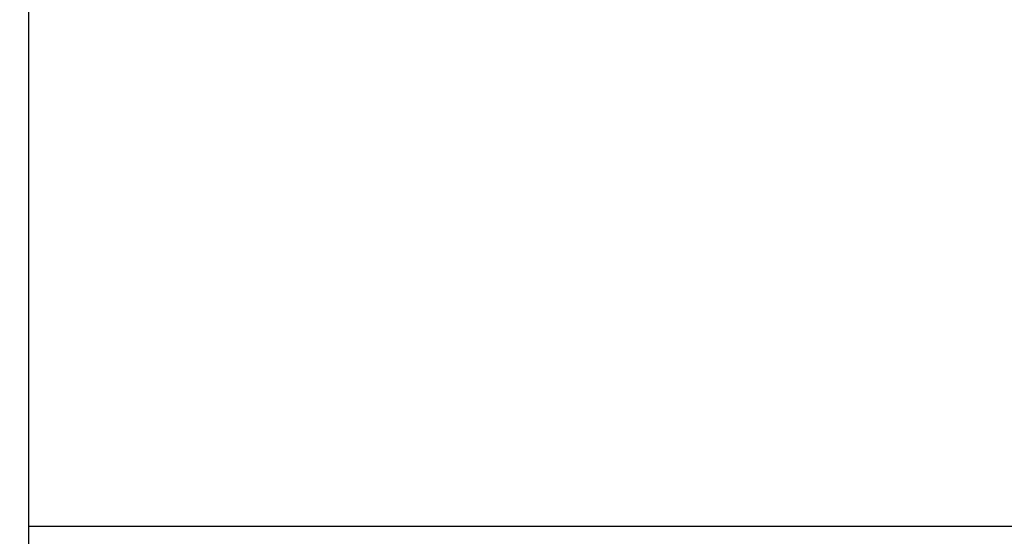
# Model space of a CAD drawing. Extents: x 8 to 593, y 42 to 126.
# Tile 5 of 51: x 134 to 159, y 72 to 85. Entities that reach past the tile are written whole.
import ezdxf

# ---------------------------------------------------------------- set-up
doc = ezdxf.new("R2010")
doc.units = 0
doc.header["$LTSCALE"] = 3
doc.header["$MEASUREMENT"] = 0
doc.header["$PDMODE"] = 1
doc.layers.get('DEFPOINTS').update_dxf_attribs({"linetype": 'CONTINUOUS'})
doc.layers.add('DIM', color=4, linetype='CONTINUOUS')
doc.layers.add('OUT', color=3, linetype='CONTINUOUS')
doc.styles.add('DIM-7', font='SIMPLEX.shx', dxfattribs={"width": 0.7, "bigfont": 'chineset.shx'})
doc.dimstyles.new('CNS', dxfattribs={"dimtxt": 3.5, "dimasz": 2.5, "dimexe": 1, "dimexo": 1.5, "dimgap": 0.09, "dimtad": 0, "dimdsep": 46, "dimtxsty": 'DIM-7', "dimcen": 0.09, "dimclrd": 1, "dimclre": 1, "dimclrt": 4, "dimadec": 0, "dimazin": 0, "dimtfac": 1, "dimtix": 1, "dimtmove": 2, "dimatfit": 3, "dimfxl": 1, "dimtvp": 0.971429, "dimtolj": 1, "dimarcsym": 0})

# ---------------------------------------------------------------- blocks, each defined once
blk = doc.blocks.new('*D6')
at = {"layer": 'DEFPOINTS', "color": 0, "transparency": 16777216}
for p in [(169.145, 72.859), (124.145, 63.859), (169.145, 49.449)]:
    blk.add_point(p, dxfattribs=at)
at = {"layer": 'DIM', "color": 0, "lineweight": -2, "transparency": 16777216}
for p, q in [((169.145, 71.959), (169.145, 48.849)), ((124.145, 62.959), (124.145, 48.849)), ((125.645, 49.449), (167.645, 49.449))]:
    blk.add_line(p, q, dxfattribs=at)
at = {"layer": 'DIM', "color": 0, "transparency": 16777216}
for points in [[(125.645, 49.699), (125.645, 49.199), (124.145, 49.449)], [(167.645, 49.699), (167.645, 49.199), (169.145, 49.449)]]:
    blk.add_solid(points, dxfattribs=at)
at = {"layer": 'DIM', "color": 0, "transparency": 16777216, "insert": (146.645, 50.979), "char_height": 2.1, "attachment_point": 5, "style": 'DIM-7'}
blk.add_mtext('\\A1;45', dxfattribs=at)

msp = doc.modelspace()

# ---------------------------------------------------------------- linework, layer by layer
at = {"layer": 'OUT', "color": 0}
for p, q in [((134.145, 63.859), (134.145, 109.859)), ((168.145, 71.859), (134.145, 71.859))]:
    msp.add_line(p, q, dxfattribs=at)

# ---------------------------------------------------------------- dimensions: what is measured, and where the dimension line sits
at = {"layer": 'DIM', "color": 0}
dim = msp.add_linear_dim(base=(169.145, 49.449), p1=(124.145, 63.859), p2=(169.145, 72.859), dimstyle='CNS', override={"dimscale": 0.6, "dimgap": 0.8, "dimtad": 1, "dimclrd": 0, "dimclre": 0, "dimclrt": 0, "dimtp": -0.03, "dimtm": 0.035, "dimtfac": 0.6, "dimtmove": 0}, dxfattribs=at)
dim.commit()
dim.dimension.update_dxf_attribs({"geometry": '*D6', "text_midpoint": (146.645, 50.979)})

doc.saveas('drawing.dxf')
